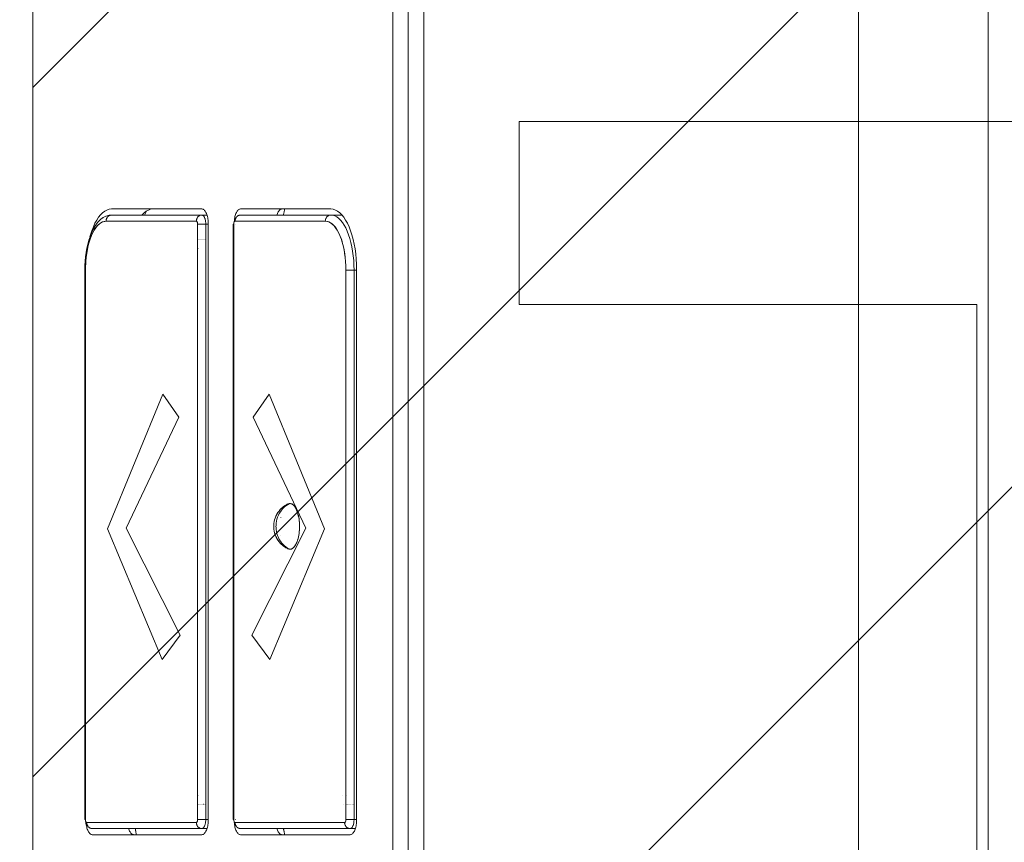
# Model space of a CAD drawing. Header units: inches. Extents: x -434 to -285, y -58 to 33.
# Tile 59 of 103: x -318.06 to -316.79, y -35.74 to -34.68. Entities that reach past the tile are written whole.
import ezdxf

# ---------------------------------------------------------------- set-up
doc = ezdxf.new("R2010")
doc.units = ezdxf.units.IN
doc.header["$LTSCALE"] = 32
doc.header["$MEASUREMENT"] = 0
doc.header["$PDMODE"] = 1
doc.header["$PDSIZE"] = -2
doc.linetypes.add('Dash Style-1', pattern=[0.083328, 0.041656, -0.041672])
for name, color, linetype, lineweight in [('DashLine', 7, 'Dash Style-1', 13), ('DashLineFill', 7, 'Dash Style-1', 13), ('Drawing', 7, 'Continuous', 18), ('SolidLine', 7, 'Continuous', 15)]:
    doc.layers.add(name, color=color, linetype=linetype, lineweight=lineweight)

# ---------------------------------------------------------------- blocks, each defined once
blk = doc.blocks.new('30W 7.5D LEG SURROUND (2D)')
at = {"layer": 'DashLine', "flags": 128}
blk.add_lwpolyline([(-15, -10.7844), (-15, -3.2884), (-14.252, -3.2884), (-14.252, -9.9213), (-15, -10.7844)], close=True, dxfattribs=at)
at = {"layer": 'SolidLine', "flags": 128}
blk.add_lwpolyline([(-15.0197, -3.2687), (15.0197, -3.2687), (15.0197, -10.7844), (-15.0197, -10.7844)], close=True, dxfattribs=at)
blk = doc.blocks.new('Group-70')
at = {"layer": 'SolidLine', "color": 7, "flags": 128}
blk.add_lwpolyline([(-0.1432, 0.7138), (-0.1432, 0.4776), (-0.7337, 0.4776), (-0.7337, -0.2311), (-0.1432, -0.2311), (-0.1432, -0.4673), (-1.5605, -0.4673), (-1.5605, -0.2311), (-0.9699, -0.2311), (-0.9699, 0.4776), (-1.5605, 0.4776), (-1.5605, 0.7138)], close=True, dxfattribs=at)
blk = doc.blocks.new('TiMotion_Handset (2D)')
at = {"layer": 'DashLineFill', "linetype": 'Continuous', "lineweight": 13}
h = blk.add_hatch(dxfattribs=at)
h.set_pattern_fill('Steel', color=253, style=0, pattern_type=2)
h.set_pattern_definition([(45, (0, 0), (-1.613, 1.9357), []), (45, (-1.0608, 1.0608), (-0.47235, 0.41676), [])])
h.paths.add_polyline_path([(-0.5651, 2.4409), (-0.5637, 2.4432), (-0.5622, 2.4453), (-0.5606, 2.4473), (-0.5588, 2.4491), (-0.557, 2.4509), (-0.555, 2.4525), (-0.5529, 2.454), (-0.5507, 2.4554), (-0.5484, 2.4566), (-0.546, 2.4577), (-0.5436, 2.4586), (-0.5412, 2.4593), (-0.5387, 2.4599), (-0.5362, 2.4603), (-0.5336, 2.4605), (-0.531, 2.4606), (0.4426, 2.4606), (0.4452, 2.4605), (0.4478, 2.4603), (0.4503, 2.4599), (0.4528, 2.4593), (0.4552, 2.4586), (0.4576, 2.4577), (0.46, 2.4566), (0.4623, 2.4554), (0.4645, 2.454), (0.4666, 2.4525), (0.4686, 2.4509), (0.4704, 2.4491), (0.4722, 2.4473), (0.4738, 2.4453), (0.4753, 2.4432), (0.4767, 2.4409), (0.4779, 2.4386), (0.479, 2.4363), (0.4799, 2.4339), (0.4806, 2.4315), (0.4812, 2.429), (0.4816, 2.4264), (0.4819, 2.4239), (0.482, 2.4213), (0.482, 1.7656), (0.4825, 1.764), (0.483, 1.7623), (0.4834, 1.7606), (0.4838, 1.7589), (0.484, 1.7572), (0.4842, 1.7555), (0.4843, 1.7537), (0.4844, 1.752), (0.4844, -1.752), (0.4843, -1.7546), (0.484, -1.7572), (0.4836, -1.7597), (0.483, -1.7622), (0.4823, -1.7646), (0.4814, -1.767), (0.4803, -1.7693), (0.4791, -1.7717), (0.4777, -1.7739), (0.4762, -1.776), (0.4746, -1.778), (0.4728, -1.7798), (0.471, -1.7816), (0.469, -1.7832), (0.4669, -1.7847), (0.4647, -1.7861), (0.4624, -1.7873), (0.46, -1.7884), (0.4576, -1.7893), (0.4552, -1.79), (0.4527, -1.7906), (0.4502, -1.791), (0.4476, -1.7913), (0.445, -1.7913), (-1.7905, -1.7913), (-1.7931, -1.7913), (-1.7957, -1.791), (-1.7982, -1.7906), (-1.8007, -1.79), (-1.8032, -1.7893), (-1.8055, -1.7884), (-1.8079, -1.7873), (-1.8102, -1.7861), (-1.8124, -1.7847), (-1.8145, -1.7832), (-1.8165, -1.7816), (-1.8184, -1.7798), (-1.8201, -1.778), (-1.8217, -1.776), (-1.8232, -1.7739), (-1.8246, -1.7717), (-1.8258, -1.7693), (-1.8269, -1.767), (-1.8278, -1.7646), (-1.8286, -1.7622), (-1.8291, -1.7597), (-1.8296, -1.7572), (-1.8298, -1.7546), (-1.8299, -1.752), (-1.8299, 1.752), (-1.8298, 1.7546), (-1.8296, 1.7572), (-1.8291, 1.7597), (-1.8286, 1.7622), (-1.8278, 1.7646), (-1.8269, 1.767), (-1.8258, 1.7693), (-1.8246, 1.7717), (-1.8232, 1.7739), (-1.8217, 1.776), (-1.8201, 1.778), (-1.8184, 1.7798), (-1.8165, 1.7816), (-1.8145, 1.7832), (-1.8124, 1.7847), (-1.8102, 1.7861), (-1.8079, 1.7873), (-1.8055, 1.7884), (-1.8032, 1.7893), (-1.8007, 1.79), (-1.7982, 1.7906), (-1.7957, 1.791), (-1.7931, 1.7913), (-1.7905, 1.7913), (-0.5703, 1.7913), (-0.5703, 2.4213), (-0.5703, 2.4239), (-0.57, 2.4264), (-0.5696, 2.429), (-0.569, 2.4315), (-0.5683, 2.4339), (-0.5674, 2.4363), (-0.5663, 2.4386)])
at = {"layer": 'DashLineFill'}
blk.add_open_spline([(-0.5651, 2.4409), (-0.5598, 2.4501), (-0.5415, 2.4606), (-0.0442, 2.4606), (0.4531, 2.4606), (0.4714, 2.4501), (0.482, 2.4318), (0.482, 2.0934), (0.482, 1.7656), (0.4844, 1.7591), (0.4844, 0), (0.4844, -1.7625), (0.4738, -1.7808), (0.4555, -1.7913), (-0.6728, -1.7913), (-1.8011, -1.7913), (-1.8193, -1.7808), (-1.8299, -1.7625), (-1.8299, 0), (-1.8299, 1.7625), (-1.8193, 1.7808), (-1.8011, 1.7913), (-1.1804, 1.7913), (-0.5703, 1.7913), (-0.5703, 2.1063), (-0.5703, 2.4318), (-0.5651, 2.4409)], degree=2, knots=[0, 0, 0, 0.001659, 0.003318, 0.079878, 0.081538, 0.083197, 0.084856, 0.136418, 0.136418, 0.137506, 0.404845, 0.406455, 0.408065, 0.409674, 0.580236, 0.581846, 0.583456, 0.585066, 0.852405, 0.854014, 0.855624, 0.857234, 0.950329, 0.950329, 0.99839, 1, 1, 1], dxfattribs=at)
at = {"layer": 'Drawing', "color": 7, "linetype": 'Continuous'}
for p, q in [((0, -1.7717), (0, 1.7717)), ((0.4844, -1.7189), (0.4844, 1.6339)), ((0.0681, 0.4444), (0.0685, 0.4457)), ((0.0685, 0.4457), (0.069, 0.447)), ((0.069, 0.447), (0.0695, 0.4481)), ((0.0695, 0.4481), (0.0701, 0.4492)), ((0.0701, 0.4492), (0.0707, 0.4501)), ((0.0707, 0.4501), (0.0713, 0.4509)), ((0.0713, 0.4509), (0.072, 0.4515)), ((0.072, 0.4515), (0.0727, 0.4521)), ((0.0727, 0.4521), (0.0734, 0.4524)), ((0.0734, 0.4524), (0.0741, 0.4527)), ((0.0741, 0.4527), (0.0749, 0.4528)), ((0.2163, 0.4528), (0.0749, 0.4528)), ((0.1596, 0.4517), (0.1602, 0.449)), ((0.1602, 0.449), (0.1607, 0.4461)), ((0.1607, 0.4461), (0.1608, 0.4449)), ((0.1628, 0.4528), (0.1628, 0.4528)), ((0.1628, 0.4528), (0.1636, 0.4527)), ((0.1636, 0.4527), (0.1643, 0.4524)), ((0.1643, 0.4524), (0.165, 0.4521)), ((0.165, 0.4521), (0.1657, 0.4515)), ((0.1657, 0.4515), (0.1663, 0.4509)), ((0.1663, 0.4509), (0.167, 0.4501)), ((0.1663, 0.4509), (0.167, 0.4501)), ((0.1676, 0.4492), (0.167, 0.4501)), ((0.1676, 0.4492), (0.1681, 0.4481)), ((0.1681, 0.4481), (0.1687, 0.447)), ((0.1691, 0.4457), (0.1687, 0.447)), ((0.1691, 0.4457), (0.1694, 0.4449)), ((0.2163, 0.4528), (0.2171, 0.4527)), ((0.2171, 0.4527), (0.2178, 0.4524)), ((0.2178, 0.4524), (0.2185, 0.4521)), ((0.2185, 0.4521), (0.2192, 0.4515)), ((0.2192, 0.4515), (0.2198, 0.4509)), ((0.2198, 0.4509), (0.2205, 0.4501)), ((0.2211, 0.4492), (0.2205, 0.4501)), ((0.2211, 0.4492), (0.2217, 0.4481)), ((0.2217, 0.4481), (0.2222, 0.447)), ((0.2222, 0.447), (0.2227, 0.4457)), ((0.2227, 0.4457), (0.2231, 0.4444)), ((0.2594, 0.4444), (0.2598, 0.4457)), ((0.2598, 0.4457), (0.2603, 0.447)), ((0.2603, 0.447), (0.2609, 0.4481)), ((0.2609, 0.4481), (0.2614, 0.4492)), ((0.2614, 0.4492), (0.262, 0.4501)), ((0.262, 0.4501), (0.2627, 0.4509)), ((0.2627, 0.4509), (0.2633, 0.4515)), ((0.2633, 0.4515), (0.264, 0.4521)), ((0.264, 0.4521), (0.2647, 0.4524)), ((0.2647, 0.4524), (0.2654, 0.4527)), ((0.2654, 0.4527), (0.2662, 0.4528)), ((0.4076, 0.4528), (0.2662, 0.4528)), ((0.3507, 0.4528), (0.351, 0.4517)), ((0.3541, 0.4528), (0.3542, 0.4528)), ((0.3542, 0.4528), (0.3549, 0.4527)), ((0.3549, 0.4527), (0.3556, 0.4524)), ((0.3556, 0.4524), (0.3563, 0.4521)), ((0.3563, 0.4521), (0.357, 0.4515)), ((0.357, 0.4515), (0.3577, 0.4509)), ((0.3577, 0.4509), (0.3583, 0.4501)), ((0.3577, 0.4509), (0.3583, 0.4501)), ((0.3583, 0.4501), (0.3589, 0.4492)), ((0.3589, 0.4492), (0.3595, 0.4481)), ((0.3595, 0.4481), (0.36, 0.447)), ((0.36, 0.447), (0.3605, 0.4457)), ((0.3605, 0.4457), (0.3608, 0.4449)), ((0.4076, 0.4528), (0.4084, 0.4527)), ((0.4084, 0.4527), (0.4091, 0.4524)), ((0.4091, 0.4524), (0.4098, 0.4521)), ((0.4098, 0.4521), (0.4105, 0.4515)), ((0.4105, 0.4515), (0.4112, 0.4509)), ((0.4112, 0.4509), (0.4118, 0.4501)), ((0.4118, 0.4501), (0.4124, 0.4492)), ((0.4124, 0.4492), (0.413, 0.4481)), ((0.413, 0.4481), (0.4135, 0.447)), ((0.4135, 0.447), (0.414, 0.4457)), ((0.414, 0.4457), (0.4144, 0.4444)), ((0.0666, 0.4349), (0.0667, 0.4366)), ((0.0666, 0.4331), (0.0666, 0.4349)), ((0.0666, -0.2756), (0.0666, 0.4331)), ((0.0667, 0.4366), (0.0668, 0.4383)), ((0.0668, 0.4383), (0.0671, 0.4399)), ((0.0671, 0.4399), (0.0673, 0.4415)), ((0.0673, 0.4415), (0.0677, 0.443)), ((0.0677, 0.443), (0.0681, 0.4444)), ((0.2231, 0.4444), (0.2235, 0.443)), ((0.2235, 0.443), (0.2238, 0.4415)), ((0.2238, 0.4415), (0.2241, 0.4399)), ((0.2241, 0.4399), (0.2243, 0.4383)), ((0.2243, 0.4383), (0.2245, 0.4366)), ((0.2245, 0.4366), (0.2245, 0.4361)), ((0.2579, 0.4349), (0.258, 0.4366)), ((0.2579, 0.4331), (0.2579, 0.4349)), ((0.2579, -0.3346), (0.2579, 0.4331)), ((0.258, 0.4366), (0.2582, 0.4383)), ((0.2582, 0.4383), (0.2584, 0.4399)), ((0.2584, 0.4399), (0.2587, 0.4415)), ((0.2587, 0.4415), (0.259, 0.443)), ((0.259, 0.443), (0.2594, 0.4444)), ((0.4148, 0.443), (0.4144, 0.4444)), ((0.4148, 0.443), (0.4152, 0.4415)), ((0.4154, 0.4399), (0.4152, 0.4415)), ((0.4154, 0.4399), (0.4157, 0.4383)), ((0.4157, 0.4383), (0.4158, 0.4366)), ((0.4158, 0.4366), (0.4159, 0.4361)), ((0.0667, -0.283), (0.0666, -0.2756)), ((0.0671, -0.2897), (0.0667, -0.283)), ((0.0677, -0.2964), (0.0671, -0.2897)), ((0.0686, -0.3028), (0.0677, -0.2964)), ((0.0697, -0.3091), (0.0686, -0.3028)), ((0.0711, -0.3151), (0.0697, -0.3091)), ((0.0726, -0.3209), (0.0711, -0.3151)), ((0.0744, -0.3263), (0.0726, -0.3209)), ((0.0763, -0.3313), (0.0744, -0.3263)), ((0.4082, -0.3263), (0.4062, -0.3313)), ((0.4099, -0.3209), (0.4082, -0.3263)), ((0.4106, -0.3184), (0.4099, -0.3209)), ((0.0784, -0.3359), (0.0763, -0.3313)), ((0.0807, -0.34), (0.0784, -0.3359)), ((0.0831, -0.3437), (0.0807, -0.34)), ((0.2241, -0.3415), (0.2238, -0.343)), ((0.2243, -0.3398), (0.2241, -0.3415)), ((0.2245, -0.3382), (0.2243, -0.3398)), ((0.2245, -0.3377), (0.2245, -0.3382)), ((0.2579, -0.3365), (0.2579, -0.3346)), ((0.258, -0.3382), (0.2579, -0.3365)), ((0.2582, -0.3398), (0.258, -0.3382)), ((0.2584, -0.3415), (0.2582, -0.3398)), ((0.2587, -0.343), (0.2584, -0.3415)), ((0.4018, -0.34), (0.3994, -0.3437)), ((0.4041, -0.3359), (0.4018, -0.34)), ((0.4062, -0.3313), (0.4041, -0.3359)), ((0.0857, -0.3468), (0.0831, -0.3437)), ((0.0883, -0.3495), (0.0857, -0.3468)), ((0.0911, -0.3515), (0.0883, -0.3495)), ((0.0939, -0.353), (0.0911, -0.3515)), ((0.0967, -0.354), (0.0939, -0.353)), ((0.0998, -0.3543), (0.0967, -0.354)), ((0.2163, -0.3543), (0.0998, -0.3543)), ((0.1597, -0.3533), (0.1594, -0.3543)), ((0.1602, -0.3506), (0.1597, -0.3533)), ((0.1609, -0.3465), (0.1607, -0.3478)), ((0.1636, -0.3542), (0.1628, -0.3543)), ((0.1628, -0.3543), (0.1628, -0.3543)), ((0.1643, -0.354), (0.1636, -0.3542)), ((0.165, -0.3536), (0.1643, -0.354)), ((0.1657, -0.3531), (0.165, -0.3536)), ((0.1663, -0.3525), (0.1657, -0.3531)), ((0.167, -0.3517), (0.1663, -0.3525)), ((0.167, -0.3517), (0.1663, -0.3525)), ((0.167, -0.3517), (0.1676, -0.3508)), ((0.1681, -0.3497), (0.1676, -0.3508)), ((0.1687, -0.3486), (0.1681, -0.3497)), ((0.1687, -0.3486), (0.1691, -0.3473)), ((0.1694, -0.3465), (0.1691, -0.3473)), ((0.2171, -0.3542), (0.2163, -0.3543)), ((0.2178, -0.354), (0.2171, -0.3542)), ((0.2185, -0.3536), (0.2178, -0.354)), ((0.2192, -0.3531), (0.2185, -0.3536)), ((0.2198, -0.3525), (0.2192, -0.3531)), ((0.2198, -0.3525), (0.2205, -0.3517)), ((0.2211, -0.3508), (0.2205, -0.3517)), ((0.2217, -0.3497), (0.2211, -0.3508)), ((0.2222, -0.3486), (0.2217, -0.3497)), ((0.2227, -0.3473), (0.2222, -0.3486)), ((0.2231, -0.346), (0.2227, -0.3473)), ((0.2235, -0.3445), (0.2231, -0.346)), ((0.2238, -0.343), (0.2235, -0.3445)), ((0.259, -0.3445), (0.2587, -0.343)), ((0.2594, -0.346), (0.259, -0.3445)), ((0.2598, -0.3473), (0.2594, -0.346)), ((0.2603, -0.3486), (0.2598, -0.3473)), ((0.2609, -0.3497), (0.2603, -0.3486)), ((0.2614, -0.3508), (0.2609, -0.3497)), ((0.262, -0.3517), (0.2614, -0.3508)), ((0.2627, -0.3525), (0.262, -0.3517)), ((0.2633, -0.3531), (0.2627, -0.3525)), ((0.264, -0.3536), (0.2633, -0.3531)), ((0.2647, -0.354), (0.264, -0.3536)), ((0.2654, -0.3542), (0.2647, -0.354)), ((0.2662, -0.3543), (0.2654, -0.3542)), ((0.3827, -0.3543), (0.2662, -0.3543)), ((0.3294, -0.3543), (0.3292, -0.3543)), ((0.3323, -0.354), (0.3294, -0.3543)), ((0.3351, -0.353), (0.3323, -0.354)), ((0.3379, -0.3515), (0.3351, -0.353)), ((0.3407, -0.3495), (0.3379, -0.3515)), ((0.3433, -0.3468), (0.3407, -0.3495)), ((0.3436, -0.3465), (0.3433, -0.3468)), ((0.3858, -0.354), (0.3827, -0.3543)), ((0.3858, -0.354), (0.3887, -0.353)), ((0.3915, -0.3515), (0.3887, -0.353)), ((0.3915, -0.3515), (0.3942, -0.3495)), ((0.3969, -0.3468), (0.3942, -0.3495)), ((0.3994, -0.3437), (0.3969, -0.3468))]:
    blk.add_line(p, q, dxfattribs=at)
at = {"layer": 'Drawing'}
for p, q in [((0.0749, 0.4449), (0.0682, 0.4449)), ((0.0736, 0.4445), (0.074, 0.4447)), ((0.074, 0.4447), (0.0744, 0.4448)), ((0.0744, 0.4448), (0.0749, 0.4449)), ((0.0749, 0.4449), (0.0755, 0.4449)), ((0.2163, 0.4449), (0.0749, 0.4449)), ((0.0755, 0.4449), (0.0761, 0.4448)), ((0.0761, 0.4448), (0.0767, 0.4446)), ((0.0767, 0.4446), (0.0773, 0.4444)), ((0.1593, 0.4528), (0.16, 0.4497)), ((0.1594, 0.4528), (0.1596, 0.4517)), ((0.16, 0.4497), (0.1606, 0.4465)), ((0.1606, 0.4465), (0.1608, 0.4449)), ((0.2169, 0.4449), (0.2163, 0.4449)), ((0.2175, 0.4448), (0.2169, 0.4449)), ((0.2181, 0.4446), (0.2175, 0.4448)), ((0.2187, 0.4444), (0.2181, 0.4446)), ((0.2662, 0.4449), (0.2596, 0.4449)), ((0.265, 0.4445), (0.2654, 0.4447)), ((0.2654, 0.4447), (0.2658, 0.4448)), ((0.2658, 0.4448), (0.2662, 0.4449)), ((0.2662, 0.4449), (0.2668, 0.4449)), ((0.4076, 0.4449), (0.2662, 0.4449)), ((0.2668, 0.4449), (0.2675, 0.4448)), ((0.2675, 0.4448), (0.2681, 0.4446)), ((0.2681, 0.4446), (0.2687, 0.4444)), ((0.3507, 0.4528), (0.351, 0.4517)), ((0.3507, 0.4528), (0.3514, 0.4497)), ((0.3515, 0.449), (0.351, 0.4517)), ((0.3514, 0.4497), (0.3519, 0.4465)), ((0.352, 0.4461), (0.3515, 0.449)), ((0.3519, 0.4465), (0.3521, 0.4449)), ((0.352, 0.4461), (0.3522, 0.4449)), ((0.4083, 0.4449), (0.4076, 0.4449)), ((0.4089, 0.4448), (0.4083, 0.4449)), ((0.4095, 0.4446), (0.4089, 0.4448)), ((0.4101, 0.4444), (0.4095, 0.4446)), ((0.0699, 0.4331), (0.0666, 0.4331)), ((0.0699, 0.4341), (0.07, 0.4351)), ((0.0699, 0.4331), (0.0699, 0.4341)), ((0.0699, 0.4331), (0.0699, -0.2756)), ((0.0803, 0.4331), (0.0699, 0.4331)), ((0.07, 0.4351), (0.0701, 0.4361)), ((0.0701, 0.4361), (0.0702, 0.4371)), ((0.0702, 0.4371), (0.0703, 0.4381)), ((0.0703, 0.4381), (0.0706, 0.439)), ((0.0706, 0.439), (0.0708, 0.4398)), ((0.0708, 0.4398), (0.071, 0.4407)), ((0.071, 0.4407), (0.0713, 0.4414)), ((0.0713, 0.4414), (0.0717, 0.4421)), ((0.0717, 0.4421), (0.072, 0.4427)), ((0.072, 0.4427), (0.0724, 0.4433)), ((0.0724, 0.4433), (0.0728, 0.4438)), ((0.0728, 0.4438), (0.0732, 0.4442)), ((0.0732, 0.4442), (0.0736, 0.4445)), ((0.0773, 0.4444), (0.0779, 0.4441)), ((0.0779, 0.4441), (0.0784, 0.4438)), ((0.0784, 0.4438), (0.079, 0.4435)), ((0.079, 0.4435), (0.0795, 0.443)), ((0.0795, 0.443), (0.0799, 0.4426)), ((0.0799, 0.4426), (0.0803, 0.4421)), ((0.0803, 0.4421), (0.0807, 0.4415)), ((0.0805, 0.4345), (0.0803, 0.4331)), ((0.0803, 0.4331), (0.0803, -0.2756)), ((0.0806, 0.4353), (0.0805, 0.4345)), ((0.0809, 0.4361), (0.0806, 0.4353)), ((0.0807, 0.4415), (0.0811, 0.4409)), ((0.0812, 0.4366), (0.0809, 0.4361)), ((0.0811, 0.4409), (0.0813, 0.4403)), ((0.0816, 0.4369), (0.0812, 0.4366)), ((0.0813, 0.4403), (0.0816, 0.4397)), ((0.0816, 0.4397), (0.0818, 0.439)), ((0.082, 0.437), (0.0816, 0.4369)), ((0.0818, 0.439), (0.0819, 0.4384)), ((0.0819, 0.4384), (0.082, 0.4377)), ((0.082, 0.4377), (0.082, 0.437)), ((0.2234, 0.437), (0.082, 0.437)), ((0.2193, 0.4441), (0.2187, 0.4444)), ((0.2199, 0.4438), (0.2193, 0.4441)), ((0.2204, 0.4435), (0.2199, 0.4438)), ((0.2209, 0.443), (0.2204, 0.4435)), ((0.2213, 0.4426), (0.2209, 0.443)), ((0.2218, 0.4421), (0.2213, 0.4426)), ((0.2221, 0.4415), (0.2218, 0.4421)), ((0.2225, 0.4409), (0.2221, 0.4415)), ((0.2228, 0.4403), (0.2225, 0.4409)), ((0.2227, 0.4331), (0.2226, 0.4331)), ((0.223, 0.4397), (0.2228, 0.4403)), ((0.2232, 0.439), (0.223, 0.4397)), ((0.2233, 0.4384), (0.2232, 0.439)), ((0.2234, 0.4377), (0.2233, 0.4384)), ((0.2234, 0.437), (0.2234, 0.4377)), ((0.2241, 0.4367), (0.2234, 0.437)), ((0.2244, 0.4363), (0.2241, 0.4367)), ((0.2247, 0.4357), (0.2244, 0.4363)), ((0.2249, 0.435), (0.2247, 0.4357)), ((0.225, 0.434), (0.2249, 0.435)), ((0.2251, 0.4331), (0.225, 0.434)), ((0.2251, 0.4331), (0.2251, -0.3346)), ((0.2258, 0.4331), (0.2251, 0.4331)), ((0.2258, -0.3346), (0.2258, 0.4331)), ((0.2612, 0.4331), (0.2579, 0.4331)), ((0.2612, 0.434), (0.2613, 0.435)), ((0.2612, 0.4331), (0.2612, 0.434)), ((0.2612, 0.4331), (0.2612, -0.3346)), ((0.2717, 0.4331), (0.2612, 0.4331)), ((0.2613, 0.435), (0.2614, 0.436)), ((0.2614, 0.436), (0.2615, 0.4369)), ((0.2615, 0.4369), (0.2616, 0.4378)), ((0.2616, 0.4378), (0.2618, 0.4387)), ((0.2618, 0.4387), (0.262, 0.4395)), ((0.262, 0.4395), (0.2623, 0.4403)), ((0.2623, 0.4403), (0.2625, 0.4411)), ((0.2625, 0.4411), (0.2628, 0.4418)), ((0.2628, 0.4418), (0.2632, 0.4424)), ((0.2632, 0.4424), (0.2635, 0.443)), ((0.2635, 0.443), (0.2638, 0.4435)), ((0.2638, 0.4435), (0.2642, 0.4439)), ((0.2642, 0.4439), (0.2646, 0.4442)), ((0.2646, 0.4442), (0.265, 0.4445)), ((0.2687, 0.4444), (0.2692, 0.4441)), ((0.2692, 0.4441), (0.2698, 0.4438)), ((0.2698, 0.4438), (0.2703, 0.4435)), ((0.2703, 0.4435), (0.2708, 0.443)), ((0.2708, 0.443), (0.2713, 0.4426)), ((0.2713, 0.4426), (0.2717, 0.4421)), ((0.2717, 0.4421), (0.2721, 0.4415)), ((0.2718, 0.4347), (0.2717, 0.4339)), ((0.2717, 0.4339), (0.2717, 0.4331)), ((0.2717, 0.4331), (0.2717, -0.3346)), ((0.272, 0.4354), (0.2718, 0.4347)), ((0.2721, 0.4359), (0.272, 0.4354)), ((0.2721, 0.4415), (0.2724, 0.4409)), ((0.2724, 0.4364), (0.2721, 0.4359)), ((0.2724, 0.4409), (0.2727, 0.4403)), ((0.2727, 0.4367), (0.2724, 0.4364)), ((0.2727, 0.4403), (0.2729, 0.4397)), ((0.273, 0.4369), (0.2727, 0.4367)), ((0.2729, 0.4397), (0.2731, 0.439)), ((0.2734, 0.437), (0.273, 0.4369)), ((0.2731, 0.439), (0.2732, 0.4384)), ((0.2732, 0.4384), (0.2733, 0.4377)), ((0.2733, 0.4377), (0.2734, 0.437)), ((0.4148, 0.437), (0.2734, 0.437)), ((0.4107, 0.4441), (0.4101, 0.4444)), ((0.4112, 0.4438), (0.4107, 0.4441)), ((0.4117, 0.4435), (0.4112, 0.4438)), ((0.4122, 0.443), (0.4117, 0.4435)), ((0.4127, 0.4426), (0.4122, 0.443)), ((0.4131, 0.4421), (0.4127, 0.4426)), ((0.4135, 0.4415), (0.4131, 0.4421)), ((0.4138, 0.4409), (0.4135, 0.4415)), ((0.4141, 0.4403), (0.4138, 0.4409)), ((0.4143, 0.4397), (0.4141, 0.4403)), ((0.4145, 0.439), (0.4143, 0.4397)), ((0.4147, 0.4384), (0.4145, 0.439)), ((0.4148, 0.4377), (0.4147, 0.4384)), ((0.4148, 0.437), (0.4148, 0.4377)), ((0.4151, 0.4369), (0.4148, 0.437)), ((0.4155, 0.4367), (0.4151, 0.4369)), ((0.4157, 0.4363), (0.4155, 0.4367)), ((0.416, 0.4359), (0.4157, 0.4363)), ((0.4162, 0.4353), (0.416, 0.4359)), ((0.4163, 0.4347), (0.4162, 0.4353)), ((0.4164, 0.4339), (0.4163, 0.4347)), ((0.4164, 0.4331), (0.4164, 0.4339)), ((0.4164, 0.4331), (0.4164, -0.2756)), ((0.4172, 0.4331), (0.4164, 0.4331)), ((0.4172, -0.2756), (0.4172, 0.4331)), ((0.0705, 0.4134), (0.0705, 0.4134)), ((0.0712, 0.4134), (0.0712, 0.4134)), ((0.0718, 0.4134), (0.0718, 0.4134)), ((0.0725, 0.4134), (0.0725, 0.4134)), ((0.0732, 0.4134), (0.0732, 0.4134)), ((0.0739, 0.4134), (0.0739, 0.4134)), ((0.0746, 0.4134), (0.0746, 0.4134)), ((0.0752, 0.4134), (0.0752, 0.4134)), ((0.0759, 0.4134), (0.0759, 0.4134)), ((0.0765, 0.4134), (0.0765, 0.4134)), ((0.0771, 0.4134), (0.0771, 0.4134)), ((0.0777, 0.4134), (0.0777, 0.4134)), ((0.0783, 0.4134), (0.0783, 0.4134)), ((0.0788, 0.4134), (0.0788, 0.4134)), ((0.0792, 0.4134), (0.0792, 0.4134)), ((0.0797, 0.4134), (0.0796, 0.4134)), ((0.08, 0.4134), (0.08, 0.4134)), ((0.0835, 0.4134), (0.0834, 0.4134)), ((0.2619, 0.4134), (0.2618, 0.4134)), ((0.2625, 0.4134), (0.2625, 0.4134)), ((0.2632, 0.4134), (0.2632, 0.4134)), ((0.2639, 0.4134), (0.2638, 0.4134)), ((0.2646, 0.4134), (0.2645, 0.4134)), ((0.2652, 0.4134), (0.2652, 0.4134)), ((0.2659, 0.4134), (0.2659, 0.4134)), ((0.2666, 0.4134), (0.2666, 0.4134)), ((0.2672, 0.4134), (0.2672, 0.4134)), ((0.2679, 0.4134), (0.2679, 0.4134)), ((0.2685, 0.4134), (0.2685, 0.4134)), ((0.2691, 0.4134), (0.2691, 0.4134)), ((0.2696, 0.4134), (0.2696, 0.4134)), ((0.2701, 0.4134), (0.2701, 0.4134)), ((0.2706, 0.4134), (0.2706, 0.4134)), ((0.271, 0.4134), (0.271, 0.4134)), ((0.0797, 0.4016), (0.0796, 0.4016)), ((0.08, 0.4016), (0.08, 0.4016)), ((0.0803, 0.4016), (0.0803, 0.4016)), ((0.0853, 0.4016), (0.0853, 0.4016)), ((0.2706, 0.4016), (0.2706, 0.4016)), ((0.271, 0.4016), (0.271, 0.4016)), ((0.2714, 0.4016), (0.2714, 0.4016)), ((0.2717, 0.4016), (0.2717, 0.4016)), ((0.1434, 0.0747), (0.1442, 0.0767)), ((0.1445, 0.0773), (0.1438, 0.0758)), ((0.1442, 0.0767), (0.145, 0.0783)), ((0.1453, 0.0788), (0.1445, 0.0773)), ((0.145, 0.0783), (0.1458, 0.0798)), ((0.1461, 0.0801), (0.1453, 0.0788)), ((0.1458, 0.0798), (0.1467, 0.0811)), ((0.1469, 0.0813), (0.1461, 0.0801)), ((0.1467, 0.0811), (0.1475, 0.0821)), ((0.1478, 0.0823), (0.1469, 0.0813)), ((0.1475, 0.0821), (0.1484, 0.0829)), ((0.1487, 0.0831), (0.1478, 0.0823)), ((0.1484, 0.0829), (0.1493, 0.0836)), ((0.1497, 0.0838), (0.1487, 0.0831)), ((0.1493, 0.0836), (0.1502, 0.0841)), ((0.1507, 0.0843), (0.1497, 0.0838)), ((0.1502, 0.0841), (0.1513, 0.0845)), ((0.1517, 0.0845), (0.1507, 0.0843)), ((0.1513, 0.0845), (0.1523, 0.0846)), ((0.1527, 0.0846), (0.1517, 0.0845)), ((0.1523, 0.0846), (0.1527, 0.0846)), ((0.1527, 0.0846), (0.1538, 0.0845)), ((0.1527, 0.0846), (0.1537, 0.0842)), ((0.1541, 0.0845), (0.1527, 0.0846)), ((0.1559, 0.083), (0.1537, 0.0842)), ((0.1538, 0.0845), (0.1549, 0.0842)), ((0.1552, 0.0841), (0.1541, 0.0845)), ((0.1549, 0.0842), (0.1559, 0.0837)), ((0.1553, 0.084), (0.1552, 0.0841)), ((0.1558, 0.0838), (0.1552, 0.0841)), ((0.1579, 0.0826), (0.1558, 0.0838)), ((0.1561, 0.0836), (0.1559, 0.0837)), ((0.1579, 0.0815), (0.1559, 0.083)), ((0.1579, 0.0826), (0.1588, 0.0821)), ((0.1599, 0.0799), (0.1579, 0.0815)), ((0.1608, 0.0807), (0.1588, 0.0821)), ((0.1599, 0.0799), (0.1617, 0.0781)), ((0.1627, 0.0791), (0.1608, 0.0807)), ((0.1617, 0.0781), (0.1634, 0.0762)), ((0.1627, 0.0791), (0.1633, 0.0785)), ((0.1633, 0.0785), (0.1651, 0.0768)), ((0.1667, 0.075), (0.1651, 0.0768)), ((0.1406, 0.0623), (0.1409, 0.0645)), ((0.1409, 0.0641), (0.1406, 0.0619)), ((0.1409, 0.0645), (0.1412, 0.0666)), ((0.1413, 0.0663), (0.1409, 0.0641)), ((0.1412, 0.0666), (0.1416, 0.0687)), ((0.1417, 0.0685), (0.1413, 0.0663)), ((0.1416, 0.0687), (0.1421, 0.0707)), ((0.1421, 0.0705), (0.1417, 0.0685)), ((0.1418, 0.0689), (0.1417, 0.0689)), ((0.1421, 0.0707), (0.1427, 0.0727)), ((0.1426, 0.0724), (0.1421, 0.0705)), ((0.1432, 0.0742), (0.1426, 0.0724)), ((0.1427, 0.0727), (0.1434, 0.0747)), ((0.1438, 0.0758), (0.1432, 0.0742)), ((0.1649, 0.0741), (0.1634, 0.0762)), ((0.1643, 0.0666), (0.1643, 0.0665)), ((0.1649, 0.0741), (0.1663, 0.0718)), ((0.1675, 0.0694), (0.1663, 0.0718)), ((0.1681, 0.073), (0.1667, 0.075)), ((0.1685, 0.067), (0.1675, 0.0694)), ((0.1694, 0.0709), (0.1681, 0.073)), ((0.1693, 0.0644), (0.1685, 0.067)), ((0.1693, 0.0644), (0.1699, 0.0618)), ((0.1694, 0.0709), (0.1697, 0.0703)), ((0.1708, 0.0682), (0.1697, 0.0703)), ((0.1717, 0.0659), (0.1708, 0.0682)), ((0.1724, 0.0636), (0.1717, 0.0659)), ((0.173, 0.0612), (0.1724, 0.0636)), ((0.1403, 0.0574), (0.1402, 0.0551)), ((0.1402, 0.0549), (0.1403, 0.0574)), ((0.1402, 0.0551), (0.1403, 0.0535)), ((0.1402, 0.0549), (0.1403, 0.0526)), ((0.1403, 0.0574), (0.1404, 0.0599)), ((0.1404, 0.0596), (0.1403, 0.0574)), ((0.1403, 0.0526), (0.1403, 0.0522)), ((0.1403, 0.0525), (0.1403, 0.0523)), ((0.1404, 0.0497), (0.1403, 0.0522)), ((0.1404, 0.0599), (0.1406, 0.0623)), ((0.1406, 0.0619), (0.1404, 0.0596)), ((0.1703, 0.0592), (0.1699, 0.0618)), ((0.1703, 0.0511), (0.1699, 0.0484)), ((0.1705, 0.0565), (0.1703, 0.0592)), ((0.1703, 0.0511), (0.1705, 0.0538)), ((0.1705, 0.0565), (0.1706, 0.0551)), ((0.1705, 0.0538), (0.1706, 0.0551)), ((0.1733, 0.0588), (0.173, 0.0612)), ((0.173, 0.049), (0.1733, 0.0514)), ((0.1735, 0.0563), (0.1733, 0.0588)), ((0.1733, 0.0514), (0.1735, 0.0539)), ((0.1735, 0.0539), (0.1735, 0.0563)), ((0.1404, 0.0502), (0.1406, 0.0482)), ((0.1407, 0.0474), (0.1404, 0.0497)), ((0.1406, 0.0482), (0.1409, 0.0458)), ((0.1409, 0.0452), (0.1407, 0.0474)), ((0.1409, 0.0458), (0.1413, 0.0435)), ((0.1413, 0.0431), (0.1409, 0.0452)), ((0.1413, 0.0435), (0.1418, 0.0414)), ((0.1417, 0.0411), (0.1413, 0.0431)), ((0.1422, 0.0391), (0.1417, 0.0411)), ((0.1418, 0.0414), (0.1422, 0.0393)), ((0.1422, 0.0393), (0.1428, 0.0374)), ((0.1428, 0.0371), (0.1422, 0.0391)), ((0.1643, 0.0436), (0.1643, 0.0439)), ((0.1643, 0.0437), (0.1643, 0.0436)), ((0.1649, 0.0362), (0.1663, 0.0384)), ((0.1675, 0.0408), (0.1663, 0.0384)), ((0.1675, 0.0408), (0.1685, 0.0433)), ((0.1681, 0.0373), (0.1694, 0.0394)), ((0.1693, 0.0458), (0.1685, 0.0433)), ((0.1693, 0.0458), (0.1699, 0.0484)), ((0.1694, 0.0394), (0.1697, 0.0399)), ((0.1697, 0.0399), (0.1708, 0.042)), ((0.1708, 0.042), (0.1717, 0.0443)), ((0.1717, 0.0443), (0.1724, 0.0466)), ((0.1724, 0.0466), (0.173, 0.049)), ((0.1428, 0.0374), (0.1434, 0.0356)), ((0.1435, 0.0353), (0.1428, 0.0371)), ((0.1434, 0.0356), (0.144, 0.034)), ((0.1443, 0.0334), (0.1435, 0.0353)), ((0.144, 0.034), (0.1448, 0.0323)), ((0.1443, 0.0334), (0.1444, 0.0331)), ((0.1448, 0.0323), (0.1456, 0.0309)), ((0.1448, 0.0323), (0.1451, 0.0317)), ((0.146, 0.0303), (0.1451, 0.0317)), ((0.1459, 0.0304), (0.1461, 0.03)), ((0.1468, 0.0291), (0.146, 0.0303)), ((0.1466, 0.0294), (0.1472, 0.0286)), ((0.1477, 0.028), (0.1468, 0.0291)), ((0.1472, 0.0286), (0.1482, 0.0276)), ((0.1486, 0.0272), (0.1477, 0.028)), ((0.1482, 0.0276), (0.1492, 0.0268)), ((0.1495, 0.0265), (0.1486, 0.0272)), ((0.1492, 0.0268), (0.1503, 0.0262)), ((0.1506, 0.026), (0.1495, 0.0265)), ((0.1503, 0.0262), (0.1513, 0.0258)), ((0.1517, 0.0257), (0.1506, 0.026)), ((0.1513, 0.0258), (0.1527, 0.0256)), ((0.1527, 0.0256), (0.1517, 0.0257)), ((0.1527, 0.0256), (0.1537, 0.026)), ((0.1527, 0.0256), (0.1538, 0.0257)), ((0.1531, 0.0256), (0.1527, 0.0256)), ((0.1542, 0.0258), (0.1531, 0.0256)), ((0.1537, 0.026), (0.1559, 0.0273)), ((0.1538, 0.0257), (0.1548, 0.026)), ((0.1552, 0.0261), (0.1542, 0.0258)), ((0.1558, 0.0265), (0.1548, 0.026)), ((0.1548, 0.026), (0.155, 0.0261)), ((0.1562, 0.0266), (0.1552, 0.0261)), ((0.1558, 0.0265), (0.1579, 0.0277)), ((0.1579, 0.0287), (0.1559, 0.0273)), ((0.1564, 0.0268), (0.1562, 0.0266)), ((0.1579, 0.0287), (0.1599, 0.0303)), ((0.1579, 0.0277), (0.1588, 0.0282)), ((0.1588, 0.0282), (0.1608, 0.0296)), ((0.1599, 0.0303), (0.1617, 0.0321)), ((0.1608, 0.0296), (0.1627, 0.0311)), ((0.1634, 0.0341), (0.1617, 0.0321)), ((0.1633, 0.0317), (0.1627, 0.0311)), ((0.1633, 0.0317), (0.1651, 0.0334)), ((0.1634, 0.0341), (0.1649, 0.0362)), ((0.1651, 0.0334), (0.1667, 0.0353)), ((0.1681, 0.0373), (0.1667, 0.0353)), ((0.0699, -0.2756), (0.0666, -0.2756)), ((0.0699, -0.2756), (0.07, -0.2818)), ((0.0705, -0.2756), (0.0699, -0.2756)), ((0.0712, -0.2756), (0.0705, -0.2756)), ((0.0718, -0.2756), (0.0712, -0.2756)), ((0.0725, -0.2756), (0.0718, -0.2756)), ((0.0752, -0.2756), (0.0725, -0.2756)), ((0.0803, -0.2756), (0.0752, -0.2756)), ((0.0803, -0.2756), (0.0804, -0.281)), ((0.0804, -0.2811), (0.0803, -0.2756)), ((0.416, -0.2882), (0.4164, -0.2756)), ((0.4164, -0.2756), (0.4163, -0.2811)), ((0.4167, -0.2756), (0.4164, -0.2756)), ((0.4169, -0.2756), (0.4167, -0.2756)), ((0.4171, -0.2756), (0.4169, -0.2756)), ((0.4171, -0.2814), (0.4172, -0.2756)), ((0.4172, -0.2756), (0.4171, -0.2756)), ((0.4172, -0.2756), (0.4172, -0.2756)), ((0.0703, -0.2879), (0.07, -0.2818)), ((0.0709, -0.2939), (0.0703, -0.2879)), ((0.0804, -0.281), (0.0807, -0.2866)), ((0.0808, -0.2865), (0.0804, -0.2811)), ((0.0807, -0.2866), (0.0812, -0.2918)), ((0.0813, -0.2919), (0.0808, -0.2865)), ((0.0812, -0.2918), (0.0818, -0.2966)), ((0.082, -0.2971), (0.0813, -0.2919)), ((0.4145, -0.2999), (0.416, -0.2882)), ((0.4155, -0.2919), (0.4148, -0.2971)), ((0.416, -0.2865), (0.4155, -0.2919)), ((0.4163, -0.2811), (0.416, -0.2865)), ((0.4168, -0.2871), (0.4162, -0.2928)), ((0.4168, -0.2871), (0.4171, -0.2814)), ((0.0717, -0.2998), (0.0709, -0.2939)), ((0.0717, -0.2998), (0.0727, -0.3055)), ((0.0818, -0.2966), (0.0826, -0.3011)), ((0.0828, -0.3022), (0.082, -0.2971)), ((0.0826, -0.3011), (0.0835, -0.3055)), ((0.0839, -0.3071), (0.0828, -0.3022)), ((0.2701, -0.3031), (0.2701, -0.3031)), ((0.2706, -0.3031), (0.2706, -0.3031)), ((0.271, -0.3031), (0.271, -0.3031)), ((0.2714, -0.3031), (0.2714, -0.3031)), ((0.4121, -0.3105), (0.4145, -0.2999)), ((0.4139, -0.3022), (0.4129, -0.3071)), ((0.4134, -0.3091), (0.4145, -0.3039)), ((0.4148, -0.2971), (0.4139, -0.3022)), ((0.4146, -0.3036), (0.4145, -0.3039)), ((0.4146, -0.3036), (0.4155, -0.2983)), ((0.4155, -0.2983), (0.4162, -0.2928)), ((0.0739, -0.311), (0.0727, -0.3055)), ((0.0753, -0.3162), (0.0739, -0.311)), ((0.0753, -0.3162), (0.0769, -0.3211)), ((0.0835, -0.3055), (0.0846, -0.3097)), ((0.0852, -0.3117), (0.0839, -0.3071)), ((0.0846, -0.3097), (0.0858, -0.3139)), ((0.0866, -0.3161), (0.0852, -0.3117)), ((0.0858, -0.3139), (0.0873, -0.3181)), ((0.0881, -0.3201), (0.0866, -0.3161)), ((0.2612, -0.315), (0.2612, -0.315)), ((0.2619, -0.315), (0.2619, -0.315)), ((0.2625, -0.315), (0.2625, -0.315)), ((0.2632, -0.315), (0.2632, -0.315)), ((0.2639, -0.315), (0.2639, -0.315)), ((0.2646, -0.315), (0.2646, -0.315)), ((0.2653, -0.315), (0.2652, -0.315)), ((0.2659, -0.315), (0.2659, -0.315)), ((0.2666, -0.315), (0.2666, -0.315)), ((0.2673, -0.315), (0.2672, -0.315)), ((0.2679, -0.315), (0.2679, -0.315)), ((0.2685, -0.315), (0.2685, -0.315)), ((0.2691, -0.315), (0.2691, -0.315)), ((0.2696, -0.315), (0.2696, -0.315)), ((0.2701, -0.315), (0.2701, -0.315)), ((0.2706, -0.315), (0.2706, -0.315)), ((0.4086, -0.3201), (0.4121, -0.3105)), ((0.4102, -0.3161), (0.4086, -0.3201)), ((0.4116, -0.3117), (0.4102, -0.3161)), ((0.4105, -0.3186), (0.412, -0.314)), ((0.4129, -0.3071), (0.4116, -0.3117)), ((0.412, -0.314), (0.4134, -0.3091)), ((0.0787, -0.3257), (0.0769, -0.3211)), ((0.0787, -0.3257), (0.0806, -0.3299)), ((0.0827, -0.3336), (0.0806, -0.3299)), ((0.0873, -0.3181), (0.0891, -0.3222)), ((0.0899, -0.3238), (0.0881, -0.3201)), ((0.0891, -0.3222), (0.0907, -0.3256)), ((0.0917, -0.3272), (0.0899, -0.3238)), ((0.0907, -0.3256), (0.0926, -0.3287)), ((0.0937, -0.3301), (0.0917, -0.3272)), ((0.0926, -0.3287), (0.0944, -0.3314)), ((0.0957, -0.3327), (0.0937, -0.3301)), ((0.4, -0.334), (0.4045, -0.3282)), ((0.4031, -0.3301), (0.4011, -0.3327)), ((0.4051, -0.3272), (0.4031, -0.3301)), ((0.4045, -0.3282), (0.4086, -0.3201)), ((0.4069, -0.3273), (0.4049, -0.3309)), ((0.4069, -0.3238), (0.4051, -0.3272)), ((0.4086, -0.3201), (0.4069, -0.3238)), ((0.4069, -0.3273), (0.4087, -0.3233)), ((0.4089, -0.3229), (0.4087, -0.3233)), ((0.4089, -0.3229), (0.4105, -0.3186)), ((0.0849, -0.337), (0.0827, -0.3336)), ((0.0849, -0.337), (0.0872, -0.3398)), ((0.0896, -0.3422), (0.0872, -0.3398)), ((0.0921, -0.344), (0.0896, -0.3422)), ((0.0944, -0.3314), (0.0963, -0.3335)), ((0.0979, -0.3348), (0.0957, -0.3327)), ((0.0963, -0.3335), (0.0981, -0.3353)), ((0.1001, -0.3364), (0.0979, -0.3348)), ((0.0981, -0.3353), (0.1001, -0.3366)), ((0.1023, -0.3376), (0.1001, -0.3364)), ((0.1001, -0.3366), (0.1022, -0.3377)), ((0.1022, -0.3377), (0.1043, -0.3383)), ((0.1046, -0.3383), (0.1023, -0.3376)), ((0.1043, -0.3383), (0.107, -0.3386)), ((0.107, -0.3386), (0.1046, -0.3383)), ((0.106, -0.3425), (0.1057, -0.3431)), ((0.1063, -0.3419), (0.106, -0.3425)), ((0.1065, -0.3413), (0.1063, -0.3419)), ((0.1067, -0.3406), (0.1065, -0.3413)), ((0.1069, -0.3399), (0.1067, -0.3406)), ((0.1069, -0.3393), (0.107, -0.3386)), ((0.1069, -0.3399), (0.1069, -0.3393)), ((0.2234, -0.3386), (0.107, -0.3386)), ((0.2221, -0.3431), (0.2225, -0.3425)), ((0.2225, -0.3425), (0.2228, -0.3419)), ((0.2227, -0.3346), (0.2227, -0.3346)), ((0.2228, -0.3419), (0.223, -0.3413)), ((0.223, -0.3413), (0.2232, -0.3406)), ((0.2232, -0.3406), (0.2233, -0.3399)), ((0.2233, -0.3399), (0.2234, -0.3386)), ((0.2234, -0.3386), (0.2238, -0.3384)), ((0.2238, -0.3384), (0.2243, -0.3381)), ((0.2243, -0.3381), (0.2246, -0.3376)), ((0.2246, -0.3376), (0.2248, -0.337)), ((0.2248, -0.337), (0.225, -0.3363)), ((0.225, -0.3363), (0.2251, -0.3346)), ((0.2258, -0.3346), (0.2251, -0.3346)), ((0.2612, -0.3346), (0.2579, -0.3346)), ((0.2612, -0.3357), (0.2612, -0.3346)), ((0.2717, -0.3346), (0.2612, -0.3346)), ((0.2613, -0.3367), (0.2612, -0.3357)), ((0.2614, -0.3377), (0.2613, -0.3367)), ((0.2615, -0.3387), (0.2614, -0.3377)), ((0.2617, -0.3396), (0.2615, -0.3387)), ((0.2619, -0.3406), (0.2617, -0.3396)), ((0.2621, -0.3414), (0.2619, -0.3406)), ((0.2624, -0.3422), (0.2621, -0.3414)), ((0.2627, -0.343), (0.2624, -0.3422)), ((0.2717, -0.3346), (0.2717, -0.3355)), ((0.2717, -0.3355), (0.2718, -0.3363)), ((0.2718, -0.3363), (0.272, -0.3369)), ((0.272, -0.3369), (0.2722, -0.3375)), ((0.2724, -0.3425), (0.2721, -0.3431)), ((0.2722, -0.3375), (0.2724, -0.3379)), ((0.2724, -0.3379), (0.2727, -0.3382)), ((0.2727, -0.3419), (0.2724, -0.3425)), ((0.2727, -0.3382), (0.273, -0.3385)), ((0.2729, -0.3413), (0.2727, -0.3419)), ((0.2731, -0.3406), (0.2729, -0.3413)), ((0.273, -0.3385), (0.2734, -0.3386)), ((0.2732, -0.3399), (0.2731, -0.3406)), ((0.2734, -0.3386), (0.2732, -0.3399)), ((0.3898, -0.3386), (0.2734, -0.3386)), ((0.3885, -0.3431), (0.3889, -0.3425)), ((0.3889, -0.3425), (0.3892, -0.3419)), ((0.3892, -0.3419), (0.3894, -0.3413)), ((0.3894, -0.3413), (0.3896, -0.3406)), ((0.3896, -0.3406), (0.3897, -0.3399)), ((0.3897, -0.3399), (0.3898, -0.3386)), ((0.3898, -0.3393), (0.3897, -0.3399)), ((0.3898, -0.3386), (0.3951, -0.3374)), ((0.3921, -0.3383), (0.3898, -0.3386)), ((0.3898, -0.3386), (0.3898, -0.3393)), ((0.3944, -0.3376), (0.3921, -0.3383)), ((0.3944, -0.3427), (0.3939, -0.343)), ((0.3967, -0.3364), (0.3944, -0.3376)), ((0.3944, -0.3427), (0.3968, -0.3408)), ((0.3951, -0.3374), (0.4, -0.334)), ((0.3989, -0.3348), (0.3967, -0.3364)), ((0.3968, -0.3408), (0.3972, -0.3405)), ((0.3972, -0.3405), (0.3996, -0.3381)), ((0.4011, -0.3327), (0.3989, -0.3348)), ((0.4, -0.3377), (0.3996, -0.3381)), ((0.4022, -0.335), (0.4, -0.3377)), ((0.4025, -0.3345), (0.4022, -0.335)), ((0.4025, -0.3345), (0.4046, -0.3313)), ((0.4049, -0.3309), (0.4046, -0.3313)), ((0.0998, -0.3465), (0.0854, -0.3465)), ((0.0946, -0.3454), (0.0921, -0.344)), ((0.0946, -0.3454), (0.0972, -0.3462)), ((0.0998, -0.3465), (0.0972, -0.3462)), ((0.0998, -0.3465), (0.1005, -0.3464)), ((0.2163, -0.3465), (0.0998, -0.3465)), ((0.1005, -0.3464), (0.1011, -0.3463)), ((0.1011, -0.3463), (0.1017, -0.3462)), ((0.1017, -0.3462), (0.1023, -0.346)), ((0.1028, -0.3457), (0.1023, -0.346)), ((0.1034, -0.3454), (0.1028, -0.3457)), ((0.1039, -0.345), (0.1034, -0.3454)), ((0.1044, -0.3446), (0.1039, -0.345)), ((0.1049, -0.3442), (0.1044, -0.3446)), ((0.1053, -0.3436), (0.1049, -0.3442)), ((0.1057, -0.3431), (0.1053, -0.3436)), ((0.1596, -0.3534), (0.1593, -0.3543)), ((0.1602, -0.3505), (0.1596, -0.3534)), ((0.1607, -0.3474), (0.1602, -0.3506)), ((0.1608, -0.3465), (0.1607, -0.3474)), ((0.2163, -0.3465), (0.2175, -0.3463)), ((0.2167, -0.3464), (0.2163, -0.3465)), ((0.2175, -0.3463), (0.2181, -0.3462)), ((0.2181, -0.3462), (0.2187, -0.346)), ((0.2187, -0.346), (0.2193, -0.3457)), ((0.2193, -0.3457), (0.2199, -0.3454)), ((0.2199, -0.3454), (0.2204, -0.345)), ((0.2204, -0.345), (0.2209, -0.3446)), ((0.2209, -0.3446), (0.2213, -0.3442)), ((0.2213, -0.3442), (0.2218, -0.3436)), ((0.2218, -0.3436), (0.2221, -0.3431)), ((0.2662, -0.3465), (0.2596, -0.3465)), ((0.263, -0.3437), (0.2627, -0.343)), ((0.2634, -0.3443), (0.263, -0.3437)), ((0.2637, -0.3449), (0.2634, -0.3443)), ((0.2641, -0.3454), (0.2637, -0.3449)), ((0.2645, -0.3457), (0.2641, -0.3454)), ((0.2649, -0.3461), (0.2645, -0.3457)), ((0.2653, -0.3463), (0.2649, -0.3461)), ((0.2658, -0.3464), (0.2653, -0.3463)), ((0.2662, -0.3465), (0.2658, -0.3464)), ((0.2675, -0.3463), (0.2662, -0.3465)), ((0.3827, -0.3465), (0.2662, -0.3465)), ((0.2681, -0.3462), (0.2675, -0.3463)), ((0.2687, -0.346), (0.2681, -0.3462)), ((0.2692, -0.3457), (0.2687, -0.346)), ((0.2698, -0.3454), (0.2692, -0.3457)), ((0.2703, -0.345), (0.2698, -0.3454)), ((0.2708, -0.3446), (0.2703, -0.345)), ((0.2713, -0.3442), (0.2708, -0.3446)), ((0.2717, -0.3436), (0.2713, -0.3442)), ((0.2721, -0.3431), (0.2717, -0.3436)), ((0.3394, -0.3482), (0.3377, -0.3517)), ((0.3402, -0.3465), (0.3387, -0.3497)), ((0.3401, -0.3465), (0.3394, -0.3482)), ((0.3827, -0.3465), (0.3839, -0.3463)), ((0.3833, -0.3464), (0.3827, -0.3465)), ((0.3859, -0.3462), (0.3833, -0.3464)), ((0.3839, -0.3463), (0.3833, -0.3464)), ((0.3845, -0.3462), (0.3839, -0.3463)), ((0.3845, -0.3462), (0.3851, -0.346)), ((0.3851, -0.346), (0.3857, -0.3457)), ((0.3857, -0.3457), (0.3863, -0.3454)), ((0.3865, -0.3461), (0.3859, -0.3462)), ((0.3863, -0.3454), (0.3868, -0.345)), ((0.3871, -0.3459), (0.3865, -0.3461)), ((0.3868, -0.345), (0.3873, -0.3446)), ((0.3871, -0.3459), (0.3897, -0.3451)), ((0.3873, -0.3446), (0.3877, -0.3442)), ((0.3877, -0.3442), (0.3882, -0.3436)), ((0.3882, -0.3436), (0.3885, -0.3431)), ((0.3903, -0.3449), (0.3897, -0.3451)), ((0.3903, -0.3449), (0.3908, -0.3447)), ((0.3934, -0.3433), (0.3908, -0.3447)), ((0.3939, -0.343), (0.3934, -0.3433))]:
    blk.add_line(p, q, dxfattribs=at)
at = {"layer": 'SolidLine', "color": 253, "linetype": 'Continuous'}
blk.add_line((-0.5808, 1.7913), (-0.5808, -1.7905), dxfattribs=at)
at = {"layer": 'SolidLine', "flags": 128}
for points in [[(0.1787, 0.2269), (0.2016, 0.1954), (0.1323, 0.0576), (0.2, -0.0857), (0.1795, -0.1156), (0.1079, 0.0584)], [(0.3173, 0.2269), (0.2944, 0.1954), (0.3637, 0.0576), (0.296, -0.0857), (0.3165, -0.1156), (0.3881, 0.0584)]]:
    blk.add_lwpolyline(points, close=True, dxfattribs=at)
at = {"layer": 'SolidLine', "linetype": 'Continuous', "lineweight": 5}
blk.add_point((0, 0), dxfattribs=at)
at = {"layer": 'SolidLine', "color": 7}
blk.add_blockref('Group-70', (0, 0), dxfattribs=at)
blk = doc.blocks.new('29D RUNOFF RETURN LEFT (2D)')
at = {"layer": 'SolidLine', "flags": 128}
for points in [[(-14.2678, 32.8839), (14.7322, 32.8839), (14.7322, -33.1004), (-14.2678, -33.1004)], [(-14.2478, 32.8839), (14.7522, 32.8839), (14.7522, -33.0804), (-14.2478, -33.0804)]]:
    blk.add_lwpolyline(points, close=True, dxfattribs=at)
at = {"layer": 'SolidLine', "color": 7, "rotation": 180}
blk.add_blockref('TiMotion_Handset (2D)', (-14.2678, -29.8327), dxfattribs=at)
blk.add_blockref('TiMotion_Handset (2D)', (-14.2678, -29.8327), dxfattribs=at)

msp = doc.modelspace()

# ---------------------------------------------------------------- block references
at = {"layer": 'Drawing', "color": 7}
msp.add_blockref('30W 7.5D LEG SURROUND (2D)', (-302.563, -28.7397), dxfattribs=at)

# ---------------------------------------------------------------- next in the draw order: block references
msp.add_blockref('29D RUNOFF RETURN LEFT (2D)', (-303.2952, -5.4429), dxfattribs=at)

doc.saveas('drawing.dxf')
